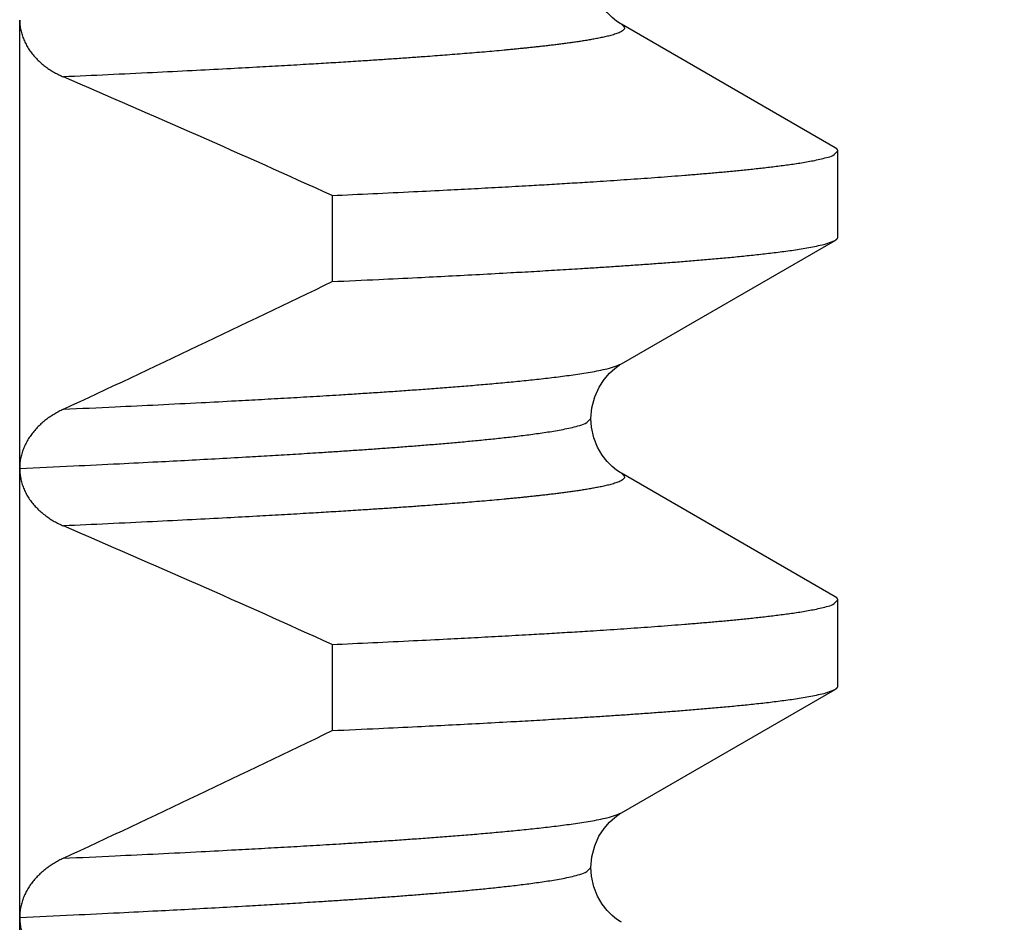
# Model space of a CAD drawing. Header units: millimetres. Extents: x 0 to 1300, y 0 to 891.
# Tile 56 of 148: x 207.18 to 209.37, y 545.68 to 547.69. Entities that reach past the tile are written whole.
import ezdxf

# ---------------------------------------------------------------- set-up
doc = ezdxf.new("R2010")
doc.units = ezdxf.units.MM
doc.header["$LTSCALE"] = 0.545669
doc.layers.add('NoLayerName_001', color=7, linetype='Continuous')
doc.styles.get("Standard").update_dxf_attribs({"font": 'txt', "bigfont": 'extfont2'})
doc.dimstyles.get("Standard").update_dxf_attribs({"dimtxt": 2.5, "dimasz": 2.5, "dimexe": 1, "dimexo": 1, "dimtad": 1, "dimdec": 3, "dimzin": 0, "dimdsep": 46, "dimtxsty": 'Standard', "dimcen": 2.5, "dimadec": 3, "dimazin": 0, "dimtfac": 0.75, "dimtdec": 3, "dimtmove": 0, "dimatfit": 3, "dimfxl": 1, "dimarcsym": 0})

# ---------------------------------------------------------------- blocks, each defined once
blk = doc.blocks.new('_OPEN30')
at = {"color": 0, "linetype": 'ByBlock', "lineweight": -2}
for p, q in [((-1, 0.267949), (0, 0)), ((0, 0), (-1, -0.267949)), ((0, 0), (-1, 0))]:
    blk.add_line(p, q, dxfattribs=at)
blk = doc.blocks.new('*D35')
at = {"layer": 'Defpoints', "color": 0}
for p in [(262.5, 600), (273.3994, 600), (208.15, 541.3)]:
    blk.add_point(p, dxfattribs=at)
at = {"layer": 'NoLayerName_001', "color": 0, "linetype": 'Continuous', "lineweight": 13}
for p, q in [((265.5, 600), (276.3994, 600)), ((273.3994, 547.3), (273.3994, 594)), ((211.15, 541.3), (276.3994, 541.3))]:
    blk.add_line(p, q, dxfattribs=at)
at = {"layer": 'NoLayerName_001', "color": 0, "lineweight": 13, "xscale": 6, "yscale": 6, "zscale": 6}
for p, rotation in [((273.3994, 600), 90), ((273.3994, 541.3), 270)]:
    blk.add_blockref('_OPEN30', p, dxfattribs=dict(at, rotation=rotation))
at = {"layer": 'NoLayerName_001', "color": 0, "lineweight": 13, "insert": (264.1782, 570.65), "char_height": 10.5, "attachment_point": 5, "rotation": 90}
blk.add_mtext('\\W0.8000;５９', dxfattribs=at)

msp = doc.modelspace()

# ---------------------------------------------------------------- linework, layer by layer
at = {"layer": 'NoLayerName_001', "color": 60, "linetype": 'Continuous', "lineweight": 25}
for p, q in [((207.17761925, 544.68998161), (207.17761925, 547.68757469)), ((208.99367774, 547.4031619), (208.51815357, 547.6780204)), ((209.00000031, 547.20414519), (209.00000031, 547.39585481)), ((207.87339748, 547.29672888), (207.87339748, 547.10501926)), ((208.51815335, 546.92197947), (208.99367774, 547.1968381)), ((208.99367774, 546.4031619), (208.51815662, 546.67801864)), ((209.00000031, 546.20414519), (209.00000031, 546.39585481)), ((207.87339748, 546.29672888), (207.87339748, 546.10501926)), ((208.51815633, 545.9219812), (208.99367774, 546.1968381))]:
    msp.add_line(p, q, dxfattribs=at)
for points in [[(208.51812104, 547.67803607), (208.51498571, 547.67991678), (208.50709377, 547.68525532), (208.49748508, 547.69302635), (208.48636669, 547.70411984), (208.47500912, 547.71864288), (208.46481566, 547.73614972), (208.45650491, 547.75705392), (208.45129006, 547.78072536), (208.45000032, 547.79995948)], [(208.45000029, 546.79994541), (208.45201834, 546.82409262), (208.45839459, 546.8486266), (208.46796979, 546.86990518), (208.47928567, 546.88729553), (208.49151984, 546.90133951), (208.50313132, 546.91172011), (208.51271049, 546.91863439), (208.51812774, 546.92196794)], [(208.51810339, 546.67804821), (208.51491918, 546.67995967), (208.50700659, 546.68531971), (208.49738588, 546.6931134), (208.48626532, 546.7042298), (208.4749152, 546.71877398), (208.46474029, 546.73629159), (208.45645698, 546.75718755), (208.45126841, 546.78083445), (208.44999315, 546.79995952)], [(208.44999313, 545.79994496), (208.45199227, 545.8239788), (208.45834008, 545.84849103), (208.46788726, 545.86976513), (208.4791865, 545.88717031), (208.49141734, 545.90123894), (208.50303581, 545.91164443), (208.51263194, 545.91858189), (208.51810893, 545.92195517)], [(208.51810124, 545.67804741), (208.51491766, 545.67995846), (208.50701183, 545.68531355), (208.49739671, 545.69310138), (208.48628037, 545.70421065), (208.47493229, 545.71874682), (208.46475587, 545.7362583), (208.45646787, 545.75715195), (208.45127349, 545.78080022), (208.44999412, 545.79995604)]]:
    msp.add_lwpolyline(points, dxfattribs=at)
at = {"layer": 'NoLayerName_001', "color": 7, "linetype": 'Continuous', "lineweight": 25}
msp.add_arc((187.5, 600), 60, 291.1404725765, 310.9756103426, dxfattribs=at)
at = {"layer": 'NoLayerName_001', "color": 60, "linetype": 'Continuous', "lineweight": 25}
for centre, radius, start, end in [((194.94588745, 518.82421393), 31.26986766, 65.58030259, 66.778916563), ((189.65248026, 584.68421982), 41.76359825, 294.958280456, 295.867219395), ((194.94677412, 517.8262287), 31.26766656, 65.580255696, 66.778851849), ((189.65375355, 583.68153343), 41.7606255, 294.958330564, 295.867255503)]:
    msp.add_arc(centre, radius, start, end, dxfattribs=at)
for points, knots in [([(207.17761925, 547.68757469), (207.17767326, 547.68570263), (207.17770623, 547.68195146), (207.17820762, 547.67633946), (207.17896499, 547.67074862), (207.18001684, 547.6651947), (207.18133866, 547.65969225), (207.18292293, 547.65425615), (207.18475756, 547.64890112), (207.18683256, 547.64364042), (207.18913812, 547.63848417), (207.19166444, 547.63343889), (207.19440248, 547.62850964), (207.19734317, 547.62370139), (207.2004775, 547.61901912), (207.20379643, 547.61446781), (207.20729107, 547.61005226), (207.21095317, 547.60577661), (207.21477313, 547.60164233), (207.218742, 547.59765), (207.22285094, 547.59380007), (207.22709112, 547.59009297), (207.23145373, 547.58652915), (207.23592999, 547.58310905), (207.24051143, 547.5798328), (207.24519062, 547.57670037), (207.24996096, 547.57371136), (207.25481638, 547.57086555), (207.25974998, 547.56816076), (207.26475811, 547.56560219), (207.26982499, 547.56316743), (207.27326323, 547.56167988), (207.27497406, 547.56091949)], [0, 0, 0, 0, 0.00561852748, 0.01124803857, 0.01688883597, 0.02253965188, 0.02819784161, 0.03385957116, 0.03951999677, 0.04517365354, 0.05081917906, 0.05645917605, 0.06209569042, 0.06773006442, 0.07336299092, 0.07899456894, 0.0846243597, 0.09025205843, 0.09587918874, 0.10150716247, 0.10713672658, 0.11276800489, 0.11840054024, 0.12403333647, 0.12966495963, 0.13529485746, 0.14092339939, 0.14655066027, 0.1521763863, 0.15780001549, 0.16342069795, 0.16903731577, 0.16903731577, 0.16903731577, 0.16903731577]), ([(208.51815352, 547.67801783), (208.52044096, 547.67530835), (208.52915041, 547.67007249), (208.51727682, 547.66093672), (208.5079729, 547.65750267), (208.4972074, 547.65398188), (208.48656947, 547.65124512), (208.47577761, 547.64877446), (208.46495412, 547.64656206), (208.45408959, 547.64452938), (208.44320106, 547.64264041), (208.43229261, 547.64086777), (208.42136937, 547.6391893), (208.41043318, 547.63759642), (208.39948622, 547.63607827), (208.38853043, 547.63462481), (208.37756779, 547.63322491), (208.36659936, 547.6318726), (208.35562567, 547.63056492), (208.34464724, 547.62929817), (208.33366459, 547.62806885), (208.32267822, 547.62687344), (208.31168861, 547.62570831), (208.30069602, 547.62457169), (208.28970068, 547.62346194), (208.2787028, 547.62237741), (208.26770262, 547.62131643), (208.25303292, 547.61993104), (208.23469115, 547.61824941), (208.21267466, 547.61630284), (208.19065251, 547.6144218), (208.16862541, 547.61259987), (208.14659405, 547.61083042), (208.12455887, 547.60910932), (208.10252022, 547.60743326), (208.07680482, 547.60552637), (208.04741117, 547.60341031), (208.01433796, 547.60110575), (207.9812598, 547.59887347), (207.94450219, 547.59645467), (207.91876685, 547.59483958), (207.90406176, 547.59390393)], [0, 0, 0, 0, 0.01063779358, 0.02132505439, 0.03235982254, 0.04341605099, 0.05446603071, 0.06551799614, 0.0765695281, 0.08762073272, 0.09867197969, 0.10972331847, 0.12077458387, 0.13182602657, 0.14287772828, 0.15392955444, 0.16498121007, 0.17603261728, 0.18708389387, 0.19813511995, 0.20918633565, 0.22023754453, 0.23128872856, 0.24233990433, 0.25339109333, 0.26444230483, 0.27549353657, 0.28654477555, 0.30864718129, 0.3307495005, 0.35285180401, 0.37495411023, 0.39705639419, 0.41915866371, 0.44126094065, 0.4633632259, 0.49651662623, 0.52966999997, 0.56282337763, 0.59597674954, 0.64018122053, 0.64018122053, 0.64018122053, 0.64018122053]), ([(207.90406176, 547.59390393), (207.88935475, 547.59299903), (207.85994197, 547.59116874), (207.8121381, 547.58832781), (207.76065204, 547.58535349), (207.70180425, 547.58207039), (207.63559379, 547.57849885), (207.55834028, 547.5744822), (207.47004155, 547.5700678), (207.37437618, 547.56545558), (207.30813837, 547.56243227), (207.27502047, 547.5608994)], [0, 0, 0, 0, 0.04420447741, 0.08840894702, 0.14366451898, 0.19892008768, 0.26522674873, 0.34258454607, 0.4309935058, 0.53045364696, 0.62991371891, 0.62991371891, 0.62991371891, 0.62991371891]), ([(208.99999392, 547.39585481), (208.99998333, 547.3960203), (208.99997659, 547.39635358), (208.99987917, 547.3968456), (208.99974053, 547.39732692), (208.99955889, 547.39779285), (208.99934293, 547.39824113), (208.9990948, 547.39867058), (208.99881741, 547.39908189), (208.99851322, 547.39947592), (208.99818475, 547.3998535), (208.9978345, 547.40021549), (208.99746496, 547.40056274), (208.99707859, 547.40089609), (208.99667787, 547.40121636), (208.99626526, 547.40152438), (208.99584323, 547.40182098), (208.99541425, 547.40210697), (208.9949808, 547.40238318), (208.99454526, 547.40265029), (208.99411041, 547.40290961), (208.99381975, 547.40307783), (208.9936756, 547.40316189)], [0, 0, 0, 0, 0.000497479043, 0.0009974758, 0.001499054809, 0.001999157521, 0.002495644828, 0.002990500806, 0.003485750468, 0.003982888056, 0.004482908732, 0.004986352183, 0.005493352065, 0.006003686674, 0.006516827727, 0.007031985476, 0.007548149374, 0.008064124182, 0.008578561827, 0.009089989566, 0.009596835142, 0.010097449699, 0.010097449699, 0.010097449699, 0.010097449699]), ([(207.87339748, 547.29672888), (207.9036456, 547.2981301), (207.96414376, 547.30089201), (208.04983875, 547.30503433), (208.12544536, 547.30882316), (208.19096492, 547.31222789), (208.25143868, 547.31548126), (208.30686668, 547.31857923), (208.35725001, 547.32149814), (208.40259007, 547.32421055), (208.44288697, 547.32671035), (208.47814201, 547.32897181), (208.50835696, 547.33096528), (208.53856789, 547.33301828), (208.56877445, 547.33513447), (208.59897595, 547.33732175), (208.62917148, 547.339591), (208.65432864, 547.34155884), (208.67445039, 547.34318439), (208.68953968, 547.34443046), (208.70462677, 547.34570483), (208.71971155, 547.3470084), (208.7347936, 547.34834451), (208.74987226, 547.34971848), (208.76494686, 547.35113515), (208.78001673, 547.35259952), (208.7950812, 547.35411653), (208.8101396, 547.35569111), (208.82519122, 547.35732836), (208.84023543, 547.35903267), (208.85527111, 547.3608112), (208.8702957, 547.3626825), (208.88530629, 547.36466436), (208.90030026, 547.36677223), (208.91526884, 547.36904567), (208.93021201, 547.37150691), (208.94509165, 547.3742489), (208.95997194, 547.3772823), (208.97442856, 547.3812951), (208.98961817, 547.38466948), (208.99628927, 547.39262623), (208.99999392, 547.39585481)], [0, 0, 0, 0, 0.0908416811, 0.1816834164, 0.2573848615, 0.3179460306, 0.3785071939, 0.4390683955, 0.4844894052, 0.5299105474, 0.5753316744, 0.6056123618, 0.6358929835, 0.666173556, 0.6964541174, 0.7267346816, 0.7570152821, 0.7872960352, 0.8024365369, 0.8175771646, 0.8327179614, 0.8478589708, 0.863000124, 0.8781412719, 0.8932822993, 0.9084231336, 0.9235637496, 0.9387041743, 0.9538444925, 0.9689848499, 0.9841253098, 0.9992657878, 1.0144064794, 1.0295476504, 1.0446885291, 1.0598289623, 1.0749693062, 1.0901131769, 1.1052469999, 1.1204008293, 1.1351430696, 1.1351430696, 1.1351430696, 1.1351430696]), ([(208.9936756, 547.19683811), (208.99381657, 547.19692074), (208.99409856, 547.19708418), (208.99451617, 547.19733725), (208.99492931, 547.1975966), (208.99533851, 547.19786537), (208.99574485, 547.1981457), (208.99614925, 547.19843998), (208.99655217, 547.19875007), (208.99695246, 547.19907681), (208.99734678, 547.19942052), (208.99773074, 547.19978061), (208.99809984, 547.20015643), (208.99844955, 547.20054734), (208.9987754, 547.20095274), (208.99907284, 547.20137201), (208.9993374, 547.2018046), (208.99956433, 547.20224997), (208.99974969, 547.20270757), (208.99988627, 547.20317695), (208.99997854, 547.20365716), (208.99998409, 547.20398263), (208.99999392, 547.20414519)], [0, 0, 0, 0, 0.000490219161, 0.000977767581, 0.001464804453, 0.001953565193, 0.002446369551, 0.002945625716, 0.003453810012, 0.003971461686, 0.004495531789, 0.005022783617, 0.005550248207, 0.006075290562, 0.006595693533, 0.007109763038, 0.007616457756, 0.008115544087, 0.008607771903, 0.00909505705, 0.00958064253, 0.010069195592, 0.010069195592, 0.010069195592, 0.010069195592]), ([(207.87339748, 547.10501926), (207.90799791, 547.10662667), (207.97143443, 547.10952269), (208.05792683, 547.11372633), (208.13288079, 547.11749249), (208.20206236, 547.12110063), (208.26547158, 547.12454424), (208.3231095, 547.12779893), (208.37497772, 547.1308321), (208.42107636, 547.13363674), (208.46140697, 547.13618181), (208.49597167, 547.13843131), (208.53053154, 547.14075357), (208.56508584, 547.14315786), (208.59963349, 547.14565693), (208.62841674, 547.14782845), (208.65143889, 547.14962513), (208.66870322, 547.15100387), (208.68596501, 547.15241547), (208.70322371, 547.15386485), (208.72047873, 547.15535678), (208.73772948, 547.15689607), (208.75497533, 547.15848753), (208.7722157, 547.1601359), (208.78944995, 547.16184622), (208.80667753, 547.16362242), (208.82389714, 547.1654753), (208.841107, 547.16741918), (208.85830517, 547.16946572), (208.87548788, 547.17163744), (208.89264964, 547.17396327), (208.90978747, 547.17646773), (208.9268861, 547.17922923), (208.94394617, 547.18225821), (208.96085946, 547.18591382), (208.97779151, 547.18983638), (208.98831722, 547.19469077), (208.9936756, 547.19683811)], [0, 0, 0, 0, 0.1039132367, 0.1905076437, 0.2597831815, 0.3290587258, 0.3983342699, 0.4502909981, 0.5022478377, 0.5542046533, 0.5888424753, 0.6234802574, 0.6581180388, 0.6927558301, 0.7273936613, 0.7620316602, 0.7793507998, 0.7966700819, 0.8139895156, 0.8313089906, 0.8486283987, 0.8659476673, 0.8832667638, 0.9005856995, 0.9179045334, 0.9352233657, 0.9525422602, 0.9698613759, 0.9871809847, 1.0045004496, 1.0218188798, 1.0391366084, 1.0564571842, 1.0737825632, 1.0910954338, 1.1084126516, 1.1257305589, 1.1257305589, 1.1257305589, 1.1257305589]), ([(207.27502048, 546.82072547), (207.31341187, 546.82250799), (207.38379868, 546.82572094), (207.48616571, 546.83068771), (207.5757289, 546.83519469), (207.65248878, 546.83922476), (207.71644885, 546.84270498), (207.77400723, 546.84594124), (207.8315592, 546.84929067), (207.88270951, 546.85238633), (207.92745983, 546.85519435), (207.96581248, 546.85767547), (208.0041599, 546.86023602), (208.04250125, 546.86288643), (208.08083538, 546.86564045), (208.1127735, 546.86803259), (208.13831918, 546.8700112), (208.15747597, 546.87152916), (208.17663, 546.8730831), (208.19578067, 546.8746785), (208.21492733, 546.87632056), (208.23406933, 546.87801454), (208.25320602, 546.8797657), (208.27233674, 546.88157922), (208.29146082, 546.88346061), (208.31057766, 546.8854142), (208.32968581, 546.88745217), (208.34878338, 546.88959002), (208.36786823, 546.89184049), (208.38693621, 546.89422854), (208.40598143, 546.89678545), (208.42500068, 546.89953832), (208.44397737, 546.90257341), (208.46291236, 546.90590132), (208.48168608, 546.90992279), (208.50048241, 546.91423458), (208.51217306, 546.9195953), (208.51812371, 546.92196497)], [0, 0, 0, 0, 0.1152982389, 0.2113801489, 0.30746207, 0.3843276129, 0.4419767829, 0.4996260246, 0.5572753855, 0.6149247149, 0.6533575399, 0.6917903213, 0.7302231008, 0.7686558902, 0.8070887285, 0.8455217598, 0.8647384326, 0.8839552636, 0.9031722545, 0.9223892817, 0.94160623, 0.9608230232, 0.9800396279, 0.9992560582, 1.0184723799, 1.0376887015, 1.0569050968, 1.0761217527, 1.0953389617, 1.1145559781, 1.1337718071, 1.1529868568, 1.1722052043, 1.1914289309, 1.2106383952, 1.2298528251, 1.2490681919, 1.2490681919, 1.2490681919, 1.2490681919]), ([(207.27497416, 546.82070377), (207.27326242, 546.81988045), (207.26982166, 546.81826618), (207.26475595, 546.81564655), (207.25975171, 546.81290666), (207.25482489, 546.810025), (207.24997861, 546.807007), (207.24521942, 546.80385084), (207.24055301, 546.80055667), (207.23598553, 546.79712441), (207.23152398, 546.79355426), (207.22717636, 546.7898464), (207.22295096, 546.78600136), (207.2188561, 546.78201963), (207.2149001, 546.77790173), (207.21109126, 546.77364818), (207.20743805, 546.7692596), (207.20394945, 546.76473744), (207.20063363, 546.76008518), (207.19749932, 546.75530693), (207.19455541, 546.75040696), (207.19181076, 546.74538955), (207.18927426, 546.74025895), (207.18695483, 546.7350195), (207.18486201, 546.72967727), (207.18300639, 546.72424178), (207.18139993, 546.71872574), (207.18005661, 546.71314357), (207.17898574, 546.70750985), (207.17821412, 546.70183882), (207.17770366, 546.69614597), (207.17767311, 546.6923406), (207.17761925, 546.69044141)], [0, 0, 0, 0, 0.00569833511, 0.01140050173, 0.01710548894, 0.02281251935, 0.02852106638, 0.03423087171, 0.03994196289, 0.04565462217, 0.05136830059, 0.05708166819, 0.06279379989, 0.06850426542, 0.07421316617, 0.0799211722, 0.08562955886, 0.09133970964, 0.09705139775, 0.10276434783, 0.10847884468, 0.11419578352, 0.11991671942, 0.12564391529, 0.13138016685, 0.13712380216, 0.14286867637, 0.1486094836, 0.15434218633, 0.16006421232, 0.16577466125, 0.17147451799, 0.17147451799, 0.17147451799, 0.17147451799]), ([(207.17761731, 546.68895735), (207.21746639, 546.69080805), (207.2914746, 546.6941864), (207.39393333, 546.69916579), (207.47930822, 546.70346378), (207.55329274, 546.70732644), (207.62157949, 546.71101794), (207.68416852, 546.71453325), (207.74106113, 546.71784433), (207.7922587, 546.7209234), (207.83776133, 546.72376358), (207.8775706, 546.72633415), (207.91168861, 546.72860091), (207.94580201, 546.73093561), (207.9799103, 546.73334378), (208.01401251, 546.73583724), (208.04810767, 546.73842717), (208.07651352, 546.74067529), (208.09923359, 546.74253331), (208.11627132, 546.74395811), (208.13330651, 546.74541517), (208.15033867, 546.7469087), (208.16736707, 546.74844445), (208.18439098, 546.75002779), (208.20140968, 546.75166419), (208.21842244, 546.75335913), (208.23542852, 546.755118), (208.25242717, 546.75694647), (208.2694177, 546.75884916), (208.2863988, 546.76083492), (208.30336771, 546.76292411), (208.3203213, 546.76513595), (208.33725665, 546.76748769), (208.354164, 546.77002381), (208.37104366, 546.77276722), (208.38785321, 546.77582512), (208.40466397, 546.77920577), (208.421007, 546.78368341), (208.43816279, 546.78742858), (208.44577845, 546.79633415), (208.44999316, 546.79994541)], [0, 0, 0, 0, 0.1196760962, 0.2222556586, 0.3077386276, 0.3761250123, 0.4445113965, 0.512897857, 0.5641878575, 0.6154779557, 0.6667679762, 0.7009612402, 0.7351544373, 0.7693475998, 0.8035407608, 0.8377339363, 0.8719272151, 0.9061207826, 0.9232177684, 0.9403149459, 0.9574123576, 0.9745099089, 0.9916074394, 1.0087048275, 1.0258019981, 1.0428989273, 1.0599956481, 1.0770922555, 1.0941889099, 1.1112856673, 1.128382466, 1.1454795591, 1.1625771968, 1.1796744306, 1.1967710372, 1.2138674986, 1.2309684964, 1.2480570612, 1.2651702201, 1.2818208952, 1.2818208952, 1.2818208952, 1.2818208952]), ([(207.17761925, 546.68973893), (207.17766651, 546.68784143), (207.1776949, 546.68403957), (207.17813575, 546.67834684), (207.17881209, 546.67266989), (207.17976514, 546.66702532), (207.1809813, 546.66142879), (207.18246179, 546.65589625), (207.18420348, 546.6504434), (207.18620628, 546.64508565), (207.18846301, 546.63983427), (207.19095994, 546.63469521), (207.19368527, 546.62967387), (207.19662686, 546.62477544), (207.19977266, 546.62000517), (207.20311062, 546.61536831), (207.2066289, 546.61086983), (207.21031682, 546.60651351), (207.21416479, 546.60230154), (207.21816412, 546.59823472), (207.22230636, 546.59431364), (207.22658307, 546.59053889), (207.23098579, 546.58691104), (207.2355061, 546.58343068), (207.24013586, 546.58009817), (207.24486754, 546.57691352), (207.24969404, 546.57387613), (207.25460879, 546.57098571), (207.25960434, 546.56823996), (207.26467657, 546.56564413), (207.26980897, 546.56317524), (207.27329224, 546.56166809), (207.27502534, 546.56089755)], [0, 0, 0, 0, 0.00569426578, 0.01140141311, 0.01711823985, 0.02284141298, 0.02856759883, 0.03429359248, 0.04001644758, 0.04573374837, 0.05144636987, 0.05715729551, 0.06286843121, 0.06858056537, 0.0742934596, 0.08000593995, 0.08571598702, 0.0914218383, 0.09712497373, 0.10282716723, 0.10852956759, 0.11423273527, 0.11993668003, 0.12564089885, 0.13134446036, 0.13704702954, 0.14274887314, 0.14844990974, 0.15414969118, 0.15984742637, 0.16554200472, 0.1712320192, 0.1712320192, 0.1712320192, 0.1712320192]), ([(208.51814799, 546.67802102), (208.52043538, 546.67531155), (208.52914465, 546.67007569), (208.51727132, 546.66093995), (208.50796752, 546.65750577), (208.49720217, 546.65398487), (208.48656439, 546.65124799), (208.47577266, 546.64877722), (208.4649493, 546.64656469), (208.4540849, 546.6445319), (208.4431965, 546.64264281), (208.43228817, 546.64087006), (208.42136506, 546.63919146), (208.410429, 546.63759847), (208.39948216, 546.63608021), (208.38852649, 546.63462664), (208.37756397, 546.63322663), (208.36659566, 546.63187421), (208.35562209, 546.63056641), (208.34464379, 546.62929956), (208.33366125, 546.62807013), (208.322675, 546.62687462), (208.31168551, 546.62570938), (208.30069304, 546.62457265), (208.28969781, 546.62346281), (208.27870005, 546.62237818), (208.26769998, 546.62131709), (208.25303044, 546.61993158), (208.23468887, 546.61824979), (208.2126726, 546.61630304), (208.19065068, 546.61442183), (208.1686238, 546.61259974), (208.14659267, 546.61083014), (208.12455771, 546.6091089), (208.10251928, 546.60743271), (208.07680414, 546.60552568), (208.04741079, 546.60340948), (208.0143379, 546.60110478), (207.98126008, 546.59887236), (207.94450283, 546.59645342), (207.91876774, 546.59483824), (207.9040628, 546.59390253)], [0, 0, 0, 0, 0.01063768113, 0.02132485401, 0.03235951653, 0.04341563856, 0.05446551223, 0.06551737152, 0.07656879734, 0.08761989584, 0.09867103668, 0.10972226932, 0.12077342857, 0.13182476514, 0.14287636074, 0.15392808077, 0.16497963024, 0.1760309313, 0.18708210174, 0.19813322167, 0.20918433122, 0.22023543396, 0.23128651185, 0.24233758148, 0.25338866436, 0.26443976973, 0.27549089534, 0.28654202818, 0.30864422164, 0.33074632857, 0.35284841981, 0.37495051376, 0.39705258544, 0.41915464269, 0.44125670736, 0.46335878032, 0.49651186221, 0.52966491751, 0.56281797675, 0.59597103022, 0.6401750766, 0.6401750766, 0.6401750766, 0.6401750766]), ([(207.9040628, 546.59390253), (207.88935593, 546.59299758), (207.85994345, 546.59116718), (207.81214004, 546.58832606), (207.7606545, 546.5853515), (207.70180729, 546.58206809), (207.63559749, 546.57849617), (207.55834475, 546.57447909), (207.47004688, 546.5700644), (207.37438244, 546.56545211), (207.30814524, 546.56242926), (207.27502765, 546.56089655)], [0, 0, 0, 0, 0.0442040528, 0.08840809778, 0.14366313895, 0.19891817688, 0.26522420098, 0.34258125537, 0.43098936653, 0.53044855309, 0.62990766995, 0.62990766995, 0.62990766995, 0.62990766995]), ([(207.87339748, 546.29672888), (207.9036456, 546.2981301), (207.96414376, 546.30089201), (208.04983875, 546.30503433), (208.12544536, 546.30882316), (208.19096492, 546.31222789), (208.25143868, 546.31548126), (208.30686668, 546.31857923), (208.35725001, 546.32149814), (208.40259007, 546.32421055), (208.44288697, 546.32671035), (208.47814201, 546.32897181), (208.50835696, 546.33096528), (208.53856789, 546.33301828), (208.56877445, 546.33513447), (208.59897595, 546.33732175), (208.62917148, 546.339591), (208.65432864, 546.34155884), (208.67445039, 546.34318439), (208.68953968, 546.34443046), (208.70462677, 546.34570483), (208.71971155, 546.3470084), (208.7347936, 546.34834451), (208.74987226, 546.34971848), (208.76494686, 546.35113515), (208.78001673, 546.35259952), (208.7950812, 546.35411653), (208.8101396, 546.35569111), (208.82519122, 546.35732836), (208.84023543, 546.35903267), (208.85527111, 546.3608112), (208.8702957, 546.3626825), (208.88530629, 546.36466436), (208.90030026, 546.36677223), (208.91526884, 546.36904567), (208.93021201, 546.37150691), (208.94509165, 546.3742489), (208.95997194, 546.3772823), (208.97442856, 546.3812951), (208.98961817, 546.38466948), (208.99628927, 546.39262623), (208.99999392, 546.39585481)], [0, 0, 0, 0, 0.0908416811, 0.1816834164, 0.2573848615, 0.3179460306, 0.3785071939, 0.4390683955, 0.4844894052, 0.5299105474, 0.5753316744, 0.6056123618, 0.6358929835, 0.666173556, 0.6964541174, 0.7267346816, 0.7570152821, 0.7872960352, 0.8024365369, 0.8175771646, 0.8327179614, 0.8478589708, 0.863000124, 0.8781412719, 0.8932822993, 0.9084231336, 0.9235637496, 0.9387041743, 0.9538444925, 0.9689848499, 0.9841253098, 0.9992657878, 1.0144064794, 1.0295476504, 1.0446885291, 1.0598289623, 1.0749693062, 1.0901131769, 1.1052469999, 1.1204008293, 1.1351430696, 1.1351430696, 1.1351430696, 1.1351430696]), ([(208.99999392, 546.39585481), (208.99998333, 546.3960203), (208.99997659, 546.39635358), (208.99987917, 546.3968456), (208.99974053, 546.39732692), (208.99955889, 546.39779285), (208.99934293, 546.39824113), (208.9990948, 546.39867058), (208.99881741, 546.39908189), (208.99851322, 546.39947592), (208.99818475, 546.3998535), (208.9978345, 546.40021549), (208.99746496, 546.40056274), (208.99707859, 546.40089609), (208.99667787, 546.40121636), (208.99626526, 546.40152438), (208.99584323, 546.40182098), (208.99541425, 546.40210697), (208.9949808, 546.40238318), (208.99454526, 546.40265029), (208.99411041, 546.40290961), (208.99381975, 546.40307783), (208.9936756, 546.40316189)], [0, 0, 0, 0, 0.000497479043, 0.0009974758, 0.001499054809, 0.001999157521, 0.002495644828, 0.002990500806, 0.003485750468, 0.003982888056, 0.004482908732, 0.004986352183, 0.005493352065, 0.006003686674, 0.006516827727, 0.007031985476, 0.007548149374, 0.008064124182, 0.008578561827, 0.009089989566, 0.009596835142, 0.010097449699, 0.010097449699, 0.010097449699, 0.010097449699]), ([(207.87339748, 546.10501926), (207.90799791, 546.10662667), (207.97143443, 546.10952269), (208.05792683, 546.11372633), (208.13288079, 546.11749249), (208.20206236, 546.12110063), (208.26547158, 546.12454424), (208.3231095, 546.12779893), (208.37497772, 546.1308321), (208.42107636, 546.13363674), (208.46140697, 546.13618181), (208.49597167, 546.13843131), (208.53053154, 546.14075357), (208.56508584, 546.14315786), (208.59963349, 546.14565693), (208.62841674, 546.14782845), (208.65143889, 546.14962513), (208.66870322, 546.15100387), (208.68596501, 546.15241547), (208.70322371, 546.15386485), (208.72047873, 546.15535678), (208.73772948, 546.15689607), (208.75497533, 546.15848753), (208.7722157, 546.1601359), (208.78944995, 546.16184622), (208.80667753, 546.16362242), (208.82389714, 546.1654753), (208.841107, 546.16741918), (208.85830517, 546.16946572), (208.87548788, 546.17163744), (208.89264964, 546.17396327), (208.90978747, 546.17646773), (208.9268861, 546.17922923), (208.94394617, 546.18225821), (208.96085946, 546.18591382), (208.97779151, 546.18983638), (208.98831722, 546.19469077), (208.9936756, 546.19683811)], [0, 0, 0, 0, 0.1039132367, 0.1905076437, 0.2597831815, 0.3290587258, 0.3983342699, 0.4502909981, 0.5022478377, 0.5542046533, 0.5888424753, 0.6234802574, 0.6581180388, 0.6927558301, 0.7273936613, 0.7620316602, 0.7793507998, 0.7966700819, 0.8139895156, 0.8313089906, 0.8486283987, 0.8659476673, 0.8832667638, 0.9005856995, 0.9179045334, 0.9352233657, 0.9525422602, 0.9698613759, 0.9871809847, 1.0045004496, 1.0218188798, 1.0391366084, 1.0564571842, 1.0737825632, 1.0910954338, 1.1084126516, 1.1257305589, 1.1257305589, 1.1257305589, 1.1257305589]), ([(208.9936756, 546.19683811), (208.99381657, 546.19692074), (208.99409856, 546.19708418), (208.99451617, 546.19733725), (208.99492931, 546.1975966), (208.99533851, 546.19786537), (208.99574485, 546.1981457), (208.99614925, 546.19843998), (208.99655217, 546.19875007), (208.99695246, 546.19907681), (208.99734678, 546.19942052), (208.99773074, 546.19978061), (208.99809984, 546.20015643), (208.99844955, 546.20054734), (208.9987754, 546.20095274), (208.99907284, 546.20137201), (208.9993374, 546.2018046), (208.99956433, 546.20224997), (208.99974969, 546.20270757), (208.99988627, 546.20317695), (208.99997854, 546.20365716), (208.99998409, 546.20398263), (208.99999392, 546.20414519)], [0, 0, 0, 0, 0.000490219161, 0.000977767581, 0.001464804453, 0.001953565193, 0.002446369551, 0.002945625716, 0.003453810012, 0.003971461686, 0.004495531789, 0.005022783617, 0.005550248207, 0.006075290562, 0.006595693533, 0.007109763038, 0.007616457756, 0.008115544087, 0.008607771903, 0.00909505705, 0.00958064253, 0.010069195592, 0.010069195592, 0.010069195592, 0.010069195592]), ([(207.27502784, 545.82072871), (207.31341845, 545.8225113), (207.38380384, 545.82572449), (207.48616883, 545.83069099), (207.57573024, 545.83519758), (207.65248861, 545.8392272), (207.71644741, 545.84270704), (207.77400466, 545.84594295), (207.83155549, 545.84929207), (207.88270478, 545.85238747), (207.92745422, 545.85519525), (207.96580612, 545.85767615), (208.00415278, 545.86023648), (208.04249337, 545.86288665), (208.08082676, 545.86564041), (208.11276425, 545.86803231), (208.13830943, 545.87001071), (208.15746585, 545.8715285), (208.17661951, 545.87308227), (208.19576981, 545.8746775), (208.2149161, 545.87631937), (208.23405773, 545.87801316), (208.25319404, 545.87976412), (208.2723244, 545.88157743), (208.29144811, 545.8834586), (208.31056459, 545.88541195), (208.32967239, 545.88744969), (208.34876959, 545.8895873), (208.36785409, 545.8918375), (208.38692172, 545.89422528), (208.40596658, 545.89678187), (208.4249855, 545.89953441), (208.44396186, 545.90256909), (208.46289652, 545.9058966), (208.48167004, 545.90991736), (208.50046598, 545.91422867), (208.5121573, 545.91958718), (208.51810816, 545.92195597)], [0, 0, 0, 0, 0.1152959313, 0.2113759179, 0.307455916, 0.3843199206, 0.4419679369, 0.4996160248, 0.5572642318, 0.6149124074, 0.6533444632, 0.6917764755, 0.730208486, 0.7686405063, 0.8070725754, 0.8455048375, 0.8647211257, 0.8839375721, 0.9031541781, 0.9223708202, 0.9415873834, 0.9608037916, 0.9800200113, 0.9992360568, 1.0184519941, 1.0376679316, 1.0568839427, 1.0761002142, 1.0953170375, 1.1145336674, 1.1337491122, 1.1529637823, 1.1721817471, 1.1914050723, 1.2106141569, 1.2298282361, 1.2490432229, 1.2490432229, 1.2490432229, 1.2490432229]), ([(207.27502619, 545.82072793), (207.27330591, 545.81990045), (207.26984789, 545.81827805), (207.26475699, 545.81564472), (207.25972807, 545.81289009), (207.25477732, 545.80999245), (207.24990806, 545.8069572), (207.24512704, 545.80378251), (207.24044011, 545.80046845), (207.23585363, 545.79701487), (207.23137462, 545.79342197), (207.22701097, 545.78969), (207.22277083, 545.78581954), (207.21866236, 545.78181112), (207.21469375, 545.77766532), (207.21087318, 545.77338268), (207.20720897, 545.76896391), (207.20371013, 545.76441071), (207.20038573, 545.7597264), (207.19724564, 545.75491514), (207.19429987, 545.74998127), (207.19155844, 545.74492913), (207.18903139, 545.73976305), (207.18672869, 545.73448748), (207.18466135, 545.72910823), (207.182839, 545.72363526), (207.18126997, 545.7180821), (207.17996493, 545.7124636), (207.17892997, 545.70679478), (207.17818787, 545.70109034), (207.17769951, 545.69536614), (207.17767064, 545.69154107), (207.17761925, 545.689632)], [0, 0, 0, 0, 0.00572684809, 0.01145770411, 0.01719145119, 0.02292721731, 0.02866439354, 0.03440265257, 0.04014196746, 0.04588258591, 0.05162403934, 0.05736518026, 0.06310526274, 0.06884402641, 0.07458173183, 0.08031919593, 0.08605782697, 0.09179899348, 0.09754193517, 0.10328579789, 0.10903040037, 0.11477629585, 0.12052483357, 0.12627821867, 0.13203937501, 0.13780744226, 0.1435774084, 0.14934469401, 0.15510552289, 0.16085708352, 0.16659769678, 0.17232698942, 0.17232698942, 0.17232698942, 0.17232698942]), ([(207.17761458, 545.68895729), (207.21746375, 545.69080799), (207.29147213, 545.69418633), (207.3939311, 545.69916574), (207.47930619, 545.70346376), (207.55329089, 545.70732644), (207.62157779, 545.71101797), (207.68416697, 545.7145333), (207.74105971, 545.7178444), (207.7922574, 545.72092348), (207.83776013, 545.72376366), (207.8775695, 545.72633424), (207.91168759, 545.72860101), (207.94580107, 545.73093571), (207.97990944, 545.73334389), (208.01401173, 545.73583736), (208.04810697, 545.73842729), (208.07651289, 545.74067542), (208.09923301, 545.74253344), (208.11627078, 545.74395824), (208.13330601, 545.74541531), (208.15033821, 545.74690884), (208.16736665, 545.74844459), (208.1843906, 545.75002793), (208.20140934, 545.75166434), (208.21842214, 545.75335929), (208.23542826, 545.75511816), (208.25242695, 545.75694663), (208.26941752, 545.75884933), (208.28639866, 545.76083509), (208.30336761, 545.76292429), (208.32032124, 545.76513613), (208.33725663, 545.76748787), (208.35416402, 545.77002399), (208.37104372, 545.77276739), (208.38785331, 545.7758253), (208.4046641, 545.77920595), (208.42100722, 545.78368352), (208.43816294, 545.78742881), (208.44577918, 545.79633387), (208.44999413, 545.79994496)], [0, 0, 0, 0, 0.1196763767, 0.2222561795, 0.3077393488, 0.3761258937, 0.4445124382, 0.512899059, 0.5641891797, 0.6154793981, 0.6667695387, 0.7009628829, 0.7351561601, 0.7693494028, 0.8035426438, 0.8377358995, 0.8719292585, 0.9061229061, 0.923219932, 0.9403171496, 0.9574146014, 0.9745121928, 0.9916097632, 1.0087071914, 1.0258044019, 1.0429013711, 1.0599981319, 1.0770947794, 1.0941914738, 1.1112882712, 1.12838511, 1.1454822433, 1.1625799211, 1.1796771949, 1.1967738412, 1.2138703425, 1.2309713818, 1.2480599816, 1.265173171, 1.2818240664, 1.2818240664, 1.2818240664, 1.2818240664]), ([(207.17761925, 545.69010557), (207.17766533, 545.68820398), (207.17769292, 545.68439396), (207.17812321, 545.67868826), (207.17878538, 545.67299746), (207.17972113, 545.66733828), (207.18091872, 545.66172656), (207.1823809, 545.65617841), (207.18410609, 545.65070965), (207.18609591, 545.64533604), (207.18834363, 545.64006906), (207.19083485, 545.63491455), (207.19355731, 545.62987799), (207.19649832, 545.62496461), (207.19964533, 545.62017972), (207.20298576, 545.6155286), (207.20650728, 545.61101626), (207.21019878, 545.60664643), (207.21405068, 545.60242142), (207.21805436, 545.59834208), (207.22220142, 545.59440903), (207.22648349, 545.59062286), (207.23089219, 545.58698419), (207.23541915, 545.58349362), (207.24005632, 545.58015157), (207.24479612, 545.57695806), (207.24963139, 545.57391245), (207.25455547, 545.57101447), (207.25956082, 545.56826181), (207.26464326, 545.56565975), (207.26978613, 545.5631852), (207.27327664, 545.56167489), (207.27501331, 545.5609027)], [0, 0, 0, 0, 0.00570644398, 0.01142608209, 0.01715514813, 0.02288996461, 0.02862707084, 0.03436335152, 0.04009616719, 0.04582361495, 0.05154695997, 0.05726926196, 0.06299240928, 0.06871709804, 0.07444293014, 0.08016851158, 0.0858915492, 0.09161002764, 0.09732541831, 0.10303955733, 0.1087536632, 0.11446837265, 0.12018377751, 0.12589946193, 0.13161458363, 0.13732884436, 0.14304248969, 0.1487554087, 0.15446711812, 0.16017678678, 0.16588325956, 0.17158508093, 0.17158508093, 0.17158508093, 0.17158508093])]:
    msp.add_open_spline(points, degree=3, knots=knots, dxfattribs=at)

# ---------------------------------------------------------------- dimensions: what is measured, and where the dimension line sits
at = {"layer": 'NoLayerName_001', "color": 3, "linetype": 'Continuous', "lineweight": 13}
dim = msp.add_linear_dim(base=(273.39943266, 600), p1=(208.14999905, 541.3), p2=(262.5, 600), angle=90, text='\\W0.8000;５９', dimstyle='Standard', override={"dimtxt": 10.5, "dimasz": 6, "dimexe": 3, "dimexo": 3, "dimgap": 3, "dimdec": 8, "dimzin": 8, "dimblk": 'OPEN30', "dimclrd": 0, "dimclre": 0, "dimclrt": 0, "dimtp": 0, "dimtm": 0, "dimlwd": 13, "dimlwe": 13}, dxfattribs=at)
dim.commit()
dim.dimension.update_dxf_attribs({"geometry": '*D35', "text_midpoint": (273.39943266, 570.64999977), "dimtype": 160})

doc.saveas('drawing.dxf')
